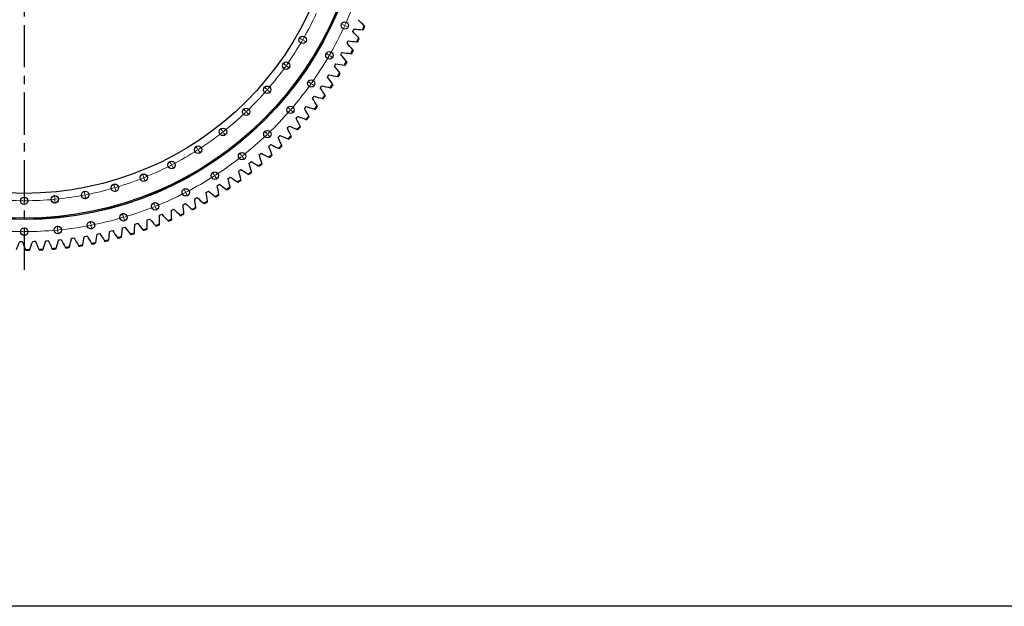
# Model space of a CAD drawing. Header units: millimetres. Extents: x -1667 to 19198, y 41631 to 57243.
# Tile 3 of 19: x 3574 to 8765, y 41631 to 44721. Entities that reach past the tile are written whole.
import ezdxf

# ---------------------------------------------------------------- set-up
doc = ezdxf.new("R2010")
doc.units = ezdxf.units.MM
doc.header["$LTSCALE"] = 100
doc.linetypes.add('CENTER', pattern=[10.16, 6.35, -1.27, 1.27, -1.27])

msp = doc.modelspace()

# ---------------------------------------------------------------- linework, layer by layer
at = {"linetype": 'CENTER', "ltscale": 0.35}
msp.add_line((3598.5, 47537.9), (3598.5, 43386.8), dxfattribs=at)
at = {"color": 0, "linetype": 'Continuous', "lineweight": 18}
for p, q in [((5283.6, 44692.8), (5268.2, 44699.9)), ((5288.2, 44690.7), (5285.9, 44691.8)), ((5288.2, 44690.7), (5290.4, 44689.7)), ((5292.7, 44688.7), (5308.2, 44681.6)), ((5062.1, 44617.4), (5047.4, 44625.9)), ((5066.4, 44614.9), (5064.3, 44616.1)), ((5066.4, 44614.9), (5068.6, 44613.6)), ((5070.8, 44612.4), (5085.5, 44603.9)), ((5202.8, 44536.1), (5188.1, 44544.6)), ((4975.2, 44482.1), (4961.3, 44491.9)), ((5207.2, 44533.6), (5205, 44534.9)), ((5207.2, 44533.6), (5209.3, 44532.4)), ((5211.5, 44531.1), (5226.2, 44522.6)), ((4979.2, 44479.2), (4977.2, 44480.6)), ((4979.2, 44479.2), (4981.3, 44477.7)), ((4983.3, 44476.3), (4997.2, 44466.4)), ((5107.5, 44387.8), (5093.7, 44397.7)), ((5111.6, 44384.9), (5109.6, 44386.4)), ((5111.6, 44384.9), (5113.6, 44383.5)), ((4875.7, 44355.6), (4862.9, 44366.8)), ((4879.5, 44352.4), (4877.6, 44354)), ((4879.5, 44352.4), (4881.4, 44350.7)), ((4883.3, 44349.1), (4896.1, 44338)), ((5115.7, 44382), (5129.5, 44372.1)), ((4764.8, 44239.3), (4753, 44251.6)), ((4768.2, 44235.6), (4766.5, 44237.4)), ((4768.2, 44235.6), (4769.9, 44233.8)), ((4771.7, 44232), (4783.4, 44219.7)), ((4998.5, 44249.2), (4985.7, 44260.4)), ((5002.3, 44246), (5000.4, 44247.6)), ((5002.3, 44246), (5004.2, 44244.3)), ((5006.1, 44242.7), (5019, 44231.6)), ((4643.2, 44133.9), (4632.7, 44147.3)), ((4646.3, 44130), (4644.8, 44132)), ((4646.3, 44130), (4647.8, 44128)), ((4649.4, 44126.1), (4659.9, 44112.7)), ((4876.9, 44121.6), (4865.2, 44133.9)), ((4880.3, 44118), (4878.6, 44119.8)), ((4880.3, 44118), (4882.1, 44116.2)), ((4883.8, 44114.4), (4895.5, 44102.1)), ((4512.2, 44040.6), (4503, 44054.9)), ((4514.9, 44036.4), (4513.6, 44038.5)), ((4514.9, 44036.4), (4516.3, 44034.3)), ((4517.6, 44032.2), (4526.8, 44017.9)), ((4372.9, 43960.2), (4365.1, 43975.3)), ((4743.7, 44006.2), (4733.2, 44019.6)), ((4746.8, 44002.3), (4745.2, 44004.2)), ((4746.8, 44002.3), (4748.3, 44000.3)), ((4749.8, 43998.3), (4760.4, 43985)), ((4375.2, 43955.8), (4374.1, 43958)), ((4375.2, 43955.8), (4376.4, 43953.6)), ((4377.5, 43951.3), (4385.3, 43936.2)), ((4600.1, 43903.9), (4590.9, 43918.2)), ((4226.6, 43893.4), (4220.3, 43909.2)), ((4228.5, 43888.8), (4227.6, 43891.1)), ((4228.5, 43888.8), (4229.4, 43886.5)), ((4230.3, 43884.1), (4236.7, 43868.4)), ((4602.8, 43899.7), (4601.4, 43901.8)), ((4602.8, 43899.7), (4604.1, 43897.6)), ((4605.5, 43895.5), (4614.7, 43881.2)), ((3918.4, 43802.9), (3915.1, 43819.6)), ((4074.7, 43840.8), (4069.9, 43857.1)), ((4076.1, 43836), (4075.4, 43838.4)), ((4076.1, 43836), (4076.8, 43833.6)), ((4077.5, 43831.2), (4082.3, 43814.9)), ((4447.4, 43815.8), (4439.6, 43830.9)), ((4449.7, 43811.4), (4448.5, 43813.6)), ((3598.5, 43772.4), (3598.5, 43789.4)), ((3598.5, 43767.4), (3598.5, 43769.9)), ((3598.5, 43767.4), (3598.5, 43764.9)), ((3598.5, 43762.4), (3598.5, 43745.4)), ((3759.2, 43780), (3757.6, 43796.9)), ((3759.6, 43775), (3759.4, 43777.5)), ((3759.6, 43775), (3759.9, 43772.5)), ((3760.1, 43770.1), (3761.7, 43753.1)), ((3919.3, 43798), (3918.8, 43800.4)), ((3919.3, 43798), (3919.8, 43795.5)), ((3920.3, 43793.1), (3923.5, 43776.4)), ((4449.7, 43811.4), (4450.8, 43809.1)), ((4452, 43806.9), (4459.8, 43791.8)), ((4287, 43742.6), (4280.7, 43758.3)), ((4288.9, 43737.9), (4288, 43740.2)), ((4288.9, 43737.9), (4289.8, 43735.6)), ((4290.7, 43733.3), (4297.1, 43717.5)), ((3949.1, 43643.3), (3945.9, 43660)), ((4120.4, 43684.9), (4115.6, 43701.2)), ((4121.8, 43680.1), (4121.1, 43682.5)), ((4121.8, 43680.1), (4122.5, 43677.7)), ((4123.3, 43675.3), (4128, 43659)), ((3598.5, 43609.9), (3598.5, 43626.9)), ((3598.5, 43604.9), (3598.5, 43607.4)), ((3598.5, 43604.9), (3598.5, 43602.4)), ((3774.6, 43618.3), (3773, 43635.2)), ((3775.1, 43613.3), (3774.9, 43615.8)), ((3775.1, 43613.3), (3775.3, 43610.8)), ((3775.6, 43608.3), (3777.2, 43591.4)), ((3950.1, 43638.4), (3949.6, 43640.9)), ((3950.1, 43638.4), (3950.5, 43636)), ((3951, 43633.5), (3954.2, 43616.8)), ((3598.5, 43599.9), (3598.5, 43582.9))]:
    msp.add_line(p, q, dxfattribs=at)
at = {"color": 7, "linetype": 'Continuous', "lineweight": 25}
for p, q in [((5330.5, 44658.6), (5333.4, 44664.9)), ((5333.4, 44664.9), (5336.3, 44671.3)), ((5381.7, 44668.7), (5386, 44668.5)), ((5393.9, 44686.7), (5390.9, 44689.7)), ((5300.5, 44597), (5303.6, 44603.2)), ((5303.6, 44603.2), (5306.7, 44609.4)), ((5352, 44605.2), (5356.3, 44604.8)), ((5364.9, 44622.7), (5362, 44625.8)), ((5268.3, 44536.5), (5271.7, 44542.5)), ((5271.7, 44542.5), (5275, 44548.6)), ((5320.2, 44542.8), (5324.4, 44542.3)), ((5333.6, 44559.9), (5330.8, 44563.1)), ((5237.6, 44483.1), (5241.1, 44489)), ((5300.1, 44498.2), (5297.4, 44501.4)), ((5234, 44477.1), (5237.6, 44483.1)), ((5264.4, 44437.7), (5261.8, 44441.1)), ((5286, 44481.6), (5290.3, 44480.9)), ((5197.6, 44419), (5201.4, 44424.8)), ((5201.4, 44424.8), (5205.1, 44430.7)), ((5249.7, 44421.7), (5253.9, 44420.8)), ((5159.1, 44362.3), (5163.1, 44368)), ((5163.1, 44368), (5167.1, 44373.7)), ((5211.3, 44363.1), (5215.5, 44362.1)), ((5226.6, 44378.6), (5224.1, 44382)), ((5118.6, 44307), (5122.8, 44312.5)), ((5122.8, 44312.5), (5127, 44318.1)), ((5170.8, 44305.9), (5174.9, 44304.8)), ((5186.6, 44320.8), (5184.2, 44324.4)), ((5076.2, 44253.2), (5080.6, 44258.5)), ((5080.6, 44258.5), (5084.9, 44264)), ((5128.3, 44250.2), (5132.4, 44248.9)), ((5144.6, 44264.5), (5142.4, 44268.2)), ((5031.8, 44200.9), (5036.4, 44206.1)), ((5036.4, 44206.1), (5041, 44211.4)), ((5083.8, 44196.1), (5087.8, 44194.6)), ((5100.6, 44209.8), (5098.5, 44213.5)), ((4985.6, 44150.3), (4990.4, 44155.3)), ((4990.4, 44155.3), (4995.1, 44160.4)), ((5037.4, 44143.6), (5041.4, 44142)), ((5054.7, 44156.7), (5052.7, 44160.5)), ((4937.6, 44101.3), (4942.6, 44106.2)), ((4942.6, 44106.2), (4947.5, 44111.1)), ((4989.1, 44092.8), (4993, 44091.1)), ((5006.9, 44105.3), (5005.1, 44109.1)), ((4887.9, 44054.1), (4893, 44058.8)), ((4893, 44058.8), (4898.1, 44063.6)), ((4939.1, 44043.7), (4942.9, 44041.9)), ((4957.3, 44055.6), (4955.6, 44059.5)), ((4783.5, 43965.3), (4789, 43969.6)), ((4789, 43969.6), (4794.4, 43973.9)), ((4836.5, 44008.8), (4841.8, 44013.3)), ((4841.8, 44013.3), (4847.1, 44017.8)), ((4887.3, 43996.5), (4891.1, 43994.5)), ((4905.9, 44007.7), (4904.3, 44011.7)), ((4729, 43923.7), (4734.6, 43927.8)), ((4734.6, 43927.8), (4740.2, 43932)), ((4798.1, 43917.7), (4796.9, 43921.8)), ((4833.8, 43951.2), (4837.5, 43949.1)), ((4852.8, 43961.7), (4851.4, 43965.8)), ((4673.1, 43884.1), (4678.8, 43888)), ((4678.8, 43888), (4684.5, 43892)), ((4722.2, 43866.5), (4725.8, 43864.1)), ((4741.9, 43875.6), (4740.8, 43879.7)), ((4778.8, 43907.9), (4782.4, 43905.6)), ((4557.1, 43811.1), (4563.1, 43814.6)), ((4563.1, 43814.6), (4569.1, 43818.1)), ((4615.7, 43846.5), (4621.6, 43850.2)), ((4621.6, 43850.2), (4627.5, 43854)), ((4664.2, 43827.2), (4667.7, 43824.7)), ((4684.2, 43835.6), (4683.3, 43839.8)), ((4497.2, 43777.7), (4503.3, 43781)), ((4503.3, 43781), (4509.4, 43784.3)), ((4564.7, 43761.9), (4564.1, 43766.1)), ((4604.8, 43790), (4608.2, 43787.3)), ((4625.1, 43797.7), (4624.3, 43801.9)), ((4374, 43717.6), (4380.3, 43720.4)), ((4380.3, 43720.4), (4386.7, 43723.3)), ((4436.1, 43746.6), (4442.4, 43749.6)), ((4442.4, 43749.6), (4448.6, 43752.7)), ((4482.2, 43722.1), (4485.4, 43719.2)), ((4503.1, 43728.3), (4502.6, 43732.6)), ((4544.1, 43754.9), (4547.4, 43752.2)), ((4246.8, 43666.5), (4253.4, 43668.8)), ((4253.4, 43668.8), (4259.9, 43671.2)), ((4310.9, 43690.9), (4317.3, 43693.5)), ((4317.3, 43693.5), (4323.7, 43696.1)), ((4355.1, 43663.2), (4358.1, 43660.1)), ((4376.3, 43667.9), (4376.1, 43672.1)), ((4419.2, 43691.5), (4422.3, 43688.5)), ((4440.2, 43696.9), (4439.9, 43701.2)), ((4050, 43607.2), (4056.7, 43608.8)), ((4056.7, 43608.8), (4063.5, 43610.5)), ((4116.3, 43624.6), (4123, 43626.4)), ((4123, 43626.4), (4129.7, 43628.4)), ((4181.9, 43644.3), (4188.5, 43646.5)), ((4188.5, 43646.5), (4195.1, 43648.6)), ((4224.1, 43613.5), (4226.8, 43610.2)), ((4245.6, 43616.7), (4245.7, 43621)), ((4290, 43637.2), (4292.9, 43634)), ((4311.4, 43641.1), (4311.4, 43645.4)), ((3574.4, 43553.2), (3581.4, 43553.1)), ((3581.4, 43553.1), (3588.3, 43553.1)), ((3643, 43553.5), (3649.9, 43553.7)), ((3649.9, 43553.7), (3656.9, 43553.9)), ((3711.5, 43556.4), (3718.4, 43556.8)), ((3718.4, 43556.8), (3725.3, 43557.2)), ((3779.8, 43561.7), (3786.7, 43562.3)), ((3786.7, 43562.3), (3793.7, 43563)), ((3847.9, 43569.4), (3854.8, 43570.3)), ((3854.8, 43570.3), (3861.7, 43571.3)), ((3915.7, 43579.6), (3922.6, 43580.7)), ((3922.6, 43580.7), (3929.4, 43581.9)), ((3983.1, 43592.2), (3989.9, 43593.5)), ((3989.9, 43593.5), (3996.7, 43595)), ((4021.7, 43557), (4024.1, 43553.4)), ((4043.4, 43557.8), (4044, 43562.1)), ((4089.8, 43573.4), (4092.3, 43569.9)), ((4111.5, 43575), (4111.9, 43579.3)), ((4157.3, 43592.3), (4159.9, 43588.9)), ((4178.9, 43594.7), (4179.2, 43598.9)), ((3604.6, 43510.6), (3606.2, 43506.6)), ((3626, 43506.8), (3627.5, 43510.8)), ((3674.7, 43512), (3676.4, 43508.1)), ((3696.2, 43509), (3697.5, 43513.1)), ((3744.6, 43516), (3746.5, 43512.2)), ((3766.2, 43513.8), (3767.4, 43517.9)), ((3814.4, 43522.5), (3816.4, 43518.7)), ((3836.1, 43521), (3837.1, 43525.2)), ((3883.9, 43531.5), (3886, 43527.8)), ((3905.6, 43530.8), (3906.5, 43535)), ((3953, 43543), (3955.3, 43539.4)), ((3974.7, 43543.1), (3975.5, 43547.3))]:
    msp.add_line(p, q, dxfattribs=at)
msp.add_lwpolyline([(-1666.8, 57242.8), (19197.7, 57242.8), (19197.7, 41630.6), (-1666.8, 41630.6)], close=True)
for centre, radius in [((3598.5, 45462.4), 1793.5), ((3598.5, 45462.4), 1793), ((3598.5, 45462.4), 1787), ((3598.5, 45462.4), 1656), ((5288.2, 44690.7), 19.5), ((5066.4, 44614.9), 19.5), ((5207.2, 44533.6), 19.5), ((4979.2, 44479.2), 19.5), ((5111.6, 44384.9), 19.5), ((4879.5, 44352.4), 19.5), ((4768.2, 44235.6), 19.5), ((5002.3, 44246), 19.5), ((4646.3, 44130), 19.5), ((4880.3, 44118), 19.5), ((4514.9, 44036.4), 19.5), ((4746.8, 44002.3), 19.5), ((4375.2, 43955.8), 19.5), ((4602.8, 43899.7), 19.5), ((4228.5, 43888.8), 19.5), ((3919.3, 43798), 19.5), ((4076.1, 43836), 19.5), ((4449.7, 43811.4), 19.5), ((3598.5, 43767.4), 19.5), ((3759.6, 43775), 19.5), ((4288.9, 43737.9), 19.5), ((3950.1, 43638.4), 19.5), ((4121.8, 43680.1), 19.5), ((3598.5, 43604.9), 19.5), ((3775.1, 43613.3), 19.5)]:
    msp.add_circle(centre, radius, dxfattribs=at)
at = {"color": 0, "linetype": 'Continuous', "lineweight": 18}
for radius, start, end in [(1857.5, 335.6088, 340.7549), (1695, 330.169, 335.2855), (1857.5, 330.1542, 335.3003), (1857.5, 335.3774, 335.4545), (1857.5, 335.4545, 335.5317), (1695, 324.7145, 329.831), (1695, 329.9155, 330), (1695, 330, 330.0845), (1857.5, 324.6997, 329.8458), (1857.5, 329.9229, 330), (1857.5, 330, 330.0771), (1695, 319.2599, 324.3764), (1695, 324.4609, 324.5455), (1695, 324.5455, 324.63), (1857.5, 324.4683, 324.5455), (1857.5, 324.5455, 324.6226), (1695, 313.8054, 318.9219), (1695, 319.0064, 319.0909), (1695, 319.0909, 319.1754), (1857.5, 319.2451, 324.3912), (1695, 308.3508, 313.4673), (1695, 313.5519, 313.6364), (1695, 313.6364, 313.7209), (1857.5, 313.7906, 318.9367), (1857.5, 319.0138, 319.0909), (1857.5, 319.0909, 319.168), (1695, 302.8963, 308.0128), (1695, 308.0973, 308.1818), (1695, 308.1818, 308.2663), (1857.5, 308.336, 313.4821), (1857.5, 313.5592, 313.6364), (1857.5, 313.6364, 313.7135), (1695, 297.4417, 302.5583), (1695, 302.6428, 302.7273), (1695, 302.7273, 302.8118), (1857.5, 302.8815, 308.0276), (1857.5, 308.1047, 308.1818), (1857.5, 308.1818, 308.2589), (1695, 291.9872, 297.1037), (1695, 297.1882, 297.2727), (1695, 297.2727, 297.3572), (1695, 286.5327, 291.6492), (1695, 291.7337, 291.8182), (1695, 291.8182, 291.9027), (1857.5, 297.427, 302.573), (1857.5, 302.6502, 302.7273), (1857.5, 302.7273, 302.8044), (1695, 281.0781, 286.1946), (1695, 286.2791, 286.3636), (1695, 286.3636, 286.4481), (1857.5, 297.2727, 297.3498), (1695, 264.7145, 269.831), (1695, 269.9155, 270), (1695, 270, 270.0845), (1695, 270.169, 275.2855), (1695, 275.37, 275.4545), (1695, 275.4545, 275.5391), (1695, 275.6236, 280.7401), (1695, 280.8246, 280.9091), (1695, 280.9091, 280.9936), (1857.5, 291.9724, 297.1185), (1857.5, 297.1956, 297.2727), (1857.5, 286.5179, 291.664), (1857.5, 291.7411, 291.8182), (1857.5, 291.8182, 291.8953), (1857.5, 281.0633, 286.2094), (1857.5, 286.2865, 286.3636), (1857.5, 286.3636, 286.4408), (1857.5, 264.6997, 269.8458), (1857.5, 269.9229, 270), (1857.5, 270, 270.0771), (1857.5, 270.1542, 275.3003), (1857.5, 275.3774, 275.4545), (1857.5, 275.4545, 275.5317), (1857.5, 275.6088, 280.7549), (1857.5, 280.832, 280.9091), (1857.5, 280.9091, 280.9862)]:
    msp.add_arc((3598.5, 45462.4), radius, start, end, dxfattribs=at)
at = {"color": 7, "linetype": 'Continuous', "lineweight": 25}
for radius, start, end in [(1951.8, 336.0076, 336.6782), (1955.8, 336.0523, 336.6335), (1951.8, 333.9504, 334.621), (1955.8, 333.9951, 334.5763), (1951.8, 331.8933, 332.5639), (1955.8, 331.938, 332.5192), (1951.8, 329.8361, 330.5067), (1955.8, 329.8808, 330.462), (1951.8, 327.779, 328.4496), (1955.8, 327.8237, 328.4049), (1951.8, 325.7218, 326.3924), (1955.8, 325.7665, 326.3477), (1951.8, 323.6647, 324.3353), (1955.8, 323.7094, 324.2906), (1951.8, 321.6076, 322.2782), (1955.8, 321.6523, 322.2335), (1951.8, 319.5504, 320.221), (1955.8, 319.5951, 320.1763), (1951.8, 317.4933, 318.1639), (1955.8, 317.538, 318.1192), (1951.8, 315.4361, 316.1067), (1955.8, 315.4808, 316.062), (1951.8, 313.379, 314.0496), (1955.8, 313.4237, 314.0049), (1951.8, 311.3218, 311.9924), (1955.8, 311.3665, 311.9477), (1951.8, 307.2076, 307.8782), (1955.8, 307.2523, 307.8335), (1951.8, 309.2647, 309.9353), (1955.8, 309.3094, 309.8906), (1951.8, 305.1504, 305.821), (1955.8, 305.1951, 305.7763), (1951.8, 303.0933, 303.7639), (1955.8, 303.138, 303.7192), (1951.8, 298.979, 299.6496), (1955.8, 299.0237, 299.6049), (1951.8, 301.0361, 301.7067), (1955.8, 301.0808, 301.662), (1951.8, 296.9218, 297.5924), (1955.8, 296.9665, 297.5477), (1951.8, 292.8076, 293.4782), (1955.8, 292.8523, 293.4335), (1951.8, 294.8647, 295.5353), (1955.8, 294.9094, 295.4906), (1951.8, 288.6933, 289.3639), (1955.8, 288.738, 289.3192), (1951.8, 290.7504, 291.421), (1955.8, 290.7951, 291.3763), (1951.8, 282.5218, 283.1924), (1955.8, 282.5665, 283.1477), (1951.8, 284.579, 285.2496), (1955.8, 284.6237, 285.2049), (1951.8, 286.6361, 287.3067), (1955.8, 286.6808, 287.262), (1951.8, 270.179, 270.8496), (1955.8, 270.2237, 270.8049), (1951.8, 272.2361, 272.9067), (1955.8, 272.2808, 272.862), (1951.8, 274.2933, 274.9639), (1955.8, 274.338, 274.9192), (1951.8, 276.3504, 277.021), (1955.8, 276.3951, 276.9763), (1951.8, 278.4076, 279.0782), (1955.8, 278.4523, 279.0335), (1951.8, 280.4647, 281.1353), (1955.8, 280.5094, 281.0906)]:
    msp.add_arc((3598.5, 45462.4), radius, start, end, dxfattribs=at)
for points in [[(5390.9, 44689.7), (5380, 44700.2), (5369.1, 44710.8), (5358.2, 44721.3)], [(5362, 44625.8), (5351.5, 44636.8), (5341, 44647.7), (5330.5, 44658.6)], [(5336.3, 44671.3), (5351.4, 44670.4), (5366.5, 44669.6), (5381.7, 44668.7)], [(5330.8, 44563.1), (5320.7, 44574.4), (5310.6, 44585.7), (5300.5, 44597)], [(5306.7, 44609.4), (5321.8, 44608), (5336.9, 44606.6), (5352, 44605.2)], [(5275, 44548.6), (5290.1, 44546.7), (5305.1, 44544.7), (5320.2, 44542.8)], [(5241.1, 44489), (5256.1, 44486.5), (5271.1, 44484.1), (5286, 44481.6)], [(5297.4, 44501.4), (5287.7, 44513.1), (5278, 44524.8), (5268.3, 44536.5)], [(5261.8, 44441.1), (5252.6, 44453.1), (5243.3, 44465.1), (5234, 44477.1)], [(5224.1, 44382), (5215.3, 44394.4), (5206.4, 44406.7), (5197.6, 44419)], [(5205.1, 44430.7), (5220, 44427.7), (5234.9, 44424.7), (5249.7, 44421.7)], [(5184.2, 44324.4), (5175.9, 44337), (5167.5, 44349.7), (5159.1, 44362.3)], [(5167.1, 44373.7), (5181.8, 44370.1), (5196.6, 44366.6), (5211.3, 44363.1)], [(5142.4, 44268.2), (5134.5, 44281.1), (5126.6, 44294.1), (5118.6, 44307)], [(5127, 44318.1), (5141.6, 44314), (5156.2, 44309.9), (5170.8, 44305.9)], [(5098.5, 44213.5), (5091.1, 44226.8), (5083.6, 44240), (5076.2, 44253.2)], [(5084.9, 44264), (5099.4, 44259.4), (5113.8, 44254.8), (5128.3, 44250.2)], [(5052.7, 44160.5), (5045.8, 44174), (5038.8, 44187.5), (5031.8, 44200.9)], [(5041, 44211.4), (5055.2, 44206.3), (5069.5, 44201.2), (5083.8, 44196.1)], [(5005.1, 44109.1), (4998.6, 44122.9), (4992.1, 44136.6), (4985.6, 44150.3)], [(4995.1, 44160.4), (5009.2, 44154.8), (5023.3, 44149.2), (5037.4, 44143.6)], [(4955.6, 44059.5), (4949.6, 44073.5), (4943.6, 44087.4), (4937.6, 44101.3)], [(4947.5, 44111.1), (4961.3, 44105), (4975.2, 44098.9), (4989.1, 44092.8)], [(4904.3, 44011.7), (4898.9, 44025.9), (4893.4, 44040), (4887.9, 44054.1)], [(4898.1, 44063.6), (4911.7, 44056.9), (4925.4, 44050.3), (4939.1, 44043.7)], [(4794.4, 43973.9), (4807.5, 43966.3), (4820.7, 43958.8), (4833.8, 43951.2)], [(4851.4, 43965.8), (4846.5, 43980.1), (4841.5, 43994.5), (4836.5, 44008.8)], [(4847.1, 44017.8), (4860.4, 44010.7), (4873.9, 44003.6), (4887.3, 43996.5)], [(4740.8, 43879.7), (4736.9, 43894.4), (4733, 43909.1), (4729, 43923.7)], [(4740.2, 43932), (4753, 43923.9), (4765.9, 43915.9), (4778.8, 43907.9)], [(4796.9, 43921.8), (4792.5, 43936.3), (4788, 43950.8), (4783.5, 43965.3)], [(4683.3, 43839.8), (4679.9, 43854.6), (4676.5, 43869.3), (4673.1, 43884.1)], [(4684.5, 43892), (4697.1, 43883.5), (4709.6, 43875), (4722.2, 43866.5)], [(4569.1, 43818.1), (4581, 43808.7), (4592.9, 43799.3), (4604.8, 43790)], [(4624.3, 43801.9), (4621.5, 43816.8), (4618.6, 43831.7), (4615.7, 43846.5)], [(4627.5, 43854), (4639.7, 43845), (4651.9, 43836.1), (4664.2, 43827.2)], [(4502.6, 43732.6), (4500.8, 43747.6), (4499, 43762.7), (4497.2, 43777.7)], [(4509.4, 43784.3), (4521, 43774.5), (4532.5, 43764.7), (4544.1, 43754.9)], [(4564.1, 43766.1), (4561.8, 43781.1), (4559.4, 43796.1), (4557.1, 43811.1)], [(4376.1, 43672.1), (4375.4, 43687.3), (4374.7, 43702.5), (4374, 43717.6)], [(4386.7, 43723.3), (4397.5, 43712.7), (4408.3, 43702.1), (4419.2, 43691.5)], [(4439.9, 43701.2), (4438.6, 43716.3), (4437.4, 43731.5), (4436.1, 43746.6)], [(4448.6, 43752.7), (4459.8, 43742.5), (4471, 43732.3), (4482.2, 43722.1)], [(4245.7, 43621), (4246.1, 43636.1), (4246.5, 43651.3), (4246.8, 43666.5)], [(4259.9, 43671.2), (4269.9, 43659.9), (4280, 43648.5), (4290, 43637.2)], [(4311.4, 43645.4), (4311.2, 43660.6), (4311, 43675.7), (4310.9, 43690.9)], [(4323.7, 43696.1), (4334.2, 43685.1), (4344.6, 43674.1), (4355.1, 43663.2)], [(4044, 43562.1), (4046, 43577.1), (4048, 43592.1), (4050, 43607.2)], [(4063.5, 43610.5), (4072.2, 43598.1), (4081, 43585.8), (4089.8, 43573.4)], [(4111.9, 43579.3), (4113.4, 43594.4), (4114.8, 43609.5), (4116.3, 43624.6)], [(4129.7, 43628.4), (4138.9, 43616.3), (4148.1, 43604.3), (4157.3, 43592.3)], [(4179.2, 43598.9), (4180.1, 43614.1), (4181, 43629.2), (4181.9, 43644.3)], [(4195.1, 43648.6), (4204.8, 43636.9), (4214.4, 43625.2), (4224.1, 43613.5)], [(3557.4, 43511), (3563.1, 43525.1), (3568.8, 43539.1), (3574.4, 43553.2)], [(3588.3, 43553.1), (3593.7, 43538.9), (3599.2, 43524.7), (3604.6, 43510.6)], [(3627.5, 43510.8), (3632.7, 43525), (3637.8, 43539.3), (3643, 43553.5)], [(3656.9, 43553.9), (3662.8, 43540), (3668.7, 43526), (3674.7, 43512)], [(3697.5, 43513.1), (3702.2, 43527.5), (3706.8, 43541.9), (3711.5, 43556.4)], [(3725.3, 43557.2), (3731.8, 43543.5), (3738.2, 43529.8), (3744.6, 43516)], [(3767.4, 43517.9), (3771.6, 43532.5), (3775.7, 43547.1), (3779.8, 43561.7)], [(3793.7, 43563), (3800.5, 43549.5), (3807.5, 43536), (3814.4, 43522.5)], [(3837.1, 43525.2), (3840.7, 43539.9), (3844.3, 43554.7), (3847.9, 43569.4)], [(3861.7, 43571.3), (3869.1, 43558), (3876.5, 43544.8), (3883.9, 43531.5)], [(3906.5, 43535), (3909.6, 43549.9), (3912.7, 43564.7), (3915.7, 43579.6)], [(3929.4, 43581.9), (3937.3, 43568.9), (3945.1, 43556), (3953, 43543)], [(3975.5, 43547.3), (3978, 43562.3), (3980.6, 43577.2), (3983.1, 43592.2)], [(3996.7, 43595), (4005, 43582.3), (4013.3, 43569.7), (4021.7, 43557)]]:
    msp.add_open_spline(points, degree=3, dxfattribs=at)

doc.saveas('drawing.dxf')
